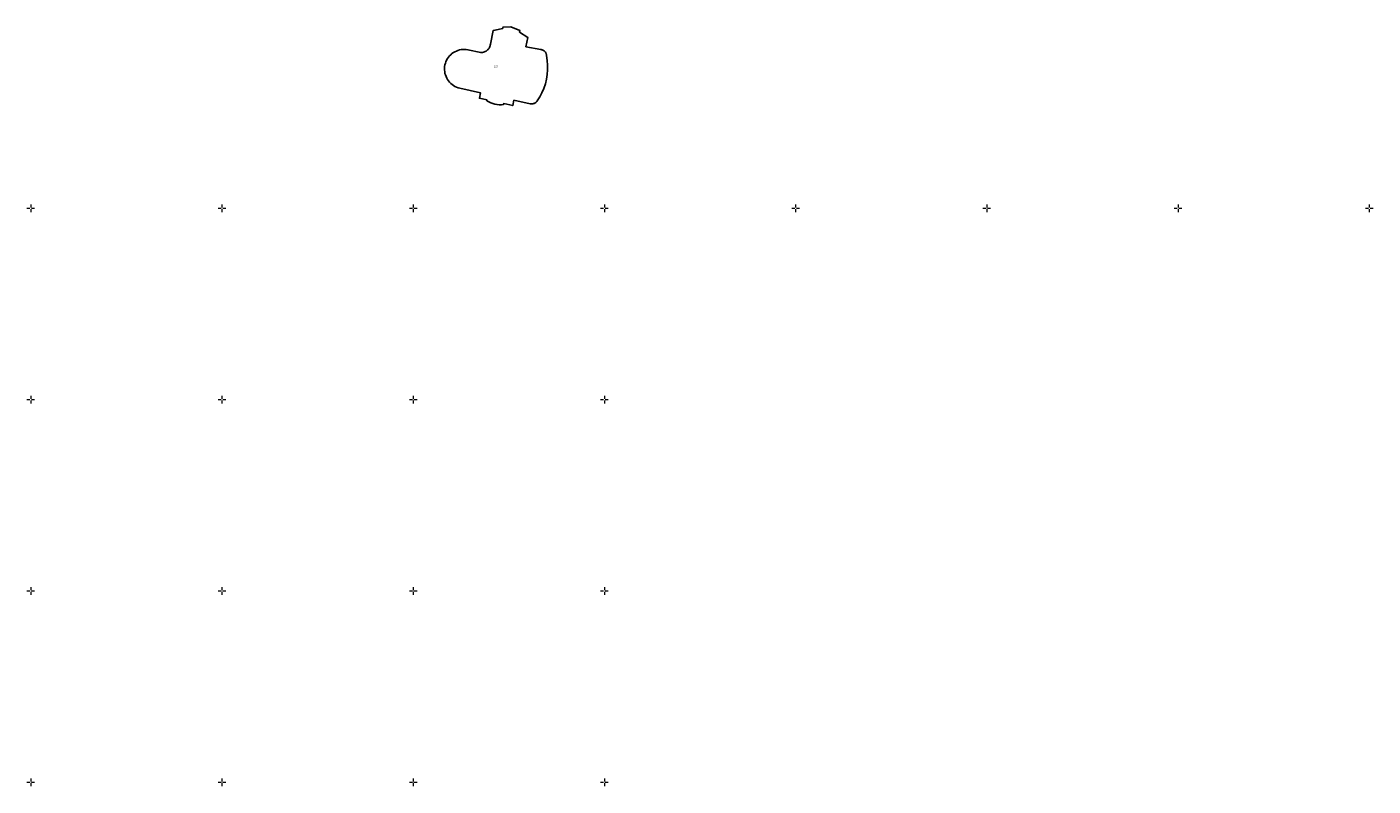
# Model space of a CAD drawing. Header units: metres. Extents: x 132947 to 136301, y 465956 to 467151.
# Tile 12 of 28: x 134599 to 134951, y 466349 to 466547. Entities that reach past the tile are written whole.
import ezdxf
from ezdxf.enums import TextEntityAlignment as Align

# ---------------------------------------------------------------- set-up
doc = ezdxf.new("R2010")
doc.units = ezdxf.units.M
doc.layers.get('0').update_dxf_attribs({"color": 8})
doc.layers.add('B-XX-OG-BEBOUWING-GV', color=8, linetype='Continuous')
doc.layers.add('N-WE-OG-BEBOUWING_HUISNUMMER-T25', color=7, linetype='Continuous', lineweight=25)
doc.layers.add('S100_Ruitkruis', color=8, linetype='Continuous', lineweight=18)
doc.styles.add('NLCS-ISO-M200-T25', font='NLCS-ISO.ttf', dxfattribs={"height": 0.5})

# ---------------------------------------------------------------- blocks, each defined once
blk = doc.blocks.new('ruitkruis')
for p, q in [((-2, 0), (-0.4, 0)), ((0, 2), (0, 0.4)), ((0.4, 0), (2, 0)), ((0, -0.4), (0, -2))]:
    blk.add_line(p, q)

msp = doc.modelspace()

# ---------------------------------------------------------------- linework, layer by layer
at = {"layer": 'B-XX-OG-BEBOUWING-GV'}
msp.add_lwpolyline([(134708.43, 466534.82), (134708.59, 466534.41), (134708.77, 466534), (134709, 466533.62), (134709.25, 466533.26), (134709.54, 466532.92), (134709.85, 466532.6), (134710.19, 466532.32), (134710.55, 466532.06), (134710.93, 466531.84), (134711.34, 466531.65), (134711.75, 466531.5), (134712.18, 466531.38), (134717.59, 466530.17), (134717.3, 466528.74), (134719.3, 466528.31), (134719.26, 466528.11), (134719.75, 466527.81), (134720.27, 466527.56), (134720.8, 466527.35), (134721.36, 466527.2), (134721.93, 466527.1), (134722.51, 466527.05), (134723.08, 466527.05), (134723.66, 466527.12), (134723.7, 466527.35), (134726.03, 466526.84), (134726.35, 466528.24), (134730.59, 466527.3), (134730.77, 466527.28), (134730.94, 466527.28), (134731.11, 466527.29), (134731.29, 466527.31), (134731.45, 466527.36), (134731.62, 466527.41), (134731.78, 466527.48), (134731.93, 466527.57), (134732.08, 466527.67), (134732.21, 466527.78), (134732.33, 466527.91), (134732.44, 466528.04), (134733.11, 466529.09), (134733.68, 466530.19), (134734.17, 466531.33), (134734.56, 466532.51), (134734.86, 466533.71), (134735.05, 466534.94), (134735.15, 466536.17), (134735.14, 466537.41), (134735.04, 466538.65), (134734.83, 466539.88), (134734.83, 466540.01), (134734.82, 466540.14), (134734.79, 466540.27), (134734.76, 466540.4), (134734.71, 466540.53), (134734.65, 466540.65), (134734.58, 466540.76), (134734.51, 466540.87), (134734.42, 466540.97), (134734.32, 466541.07), (134734.22, 466541.15), (134734.11, 466541.23), (134733.99, 466541.29), (134733.87, 466541.35), (134733.75, 466541.39), (134733.62, 466541.42), (134733.48, 466541.45), (134733.35, 466541.46), (134729.5, 466542.2), (134729.96, 466544.63), (134727.83, 466546.04), (134727.91, 466546.43), (134725.55, 466547.38), (134723.49, 466547.34), (134723.4, 466546.95), (134721.4, 466546.57), (134720.95, 466546.48), (134720.22, 466542.84), (134720.17, 466542.63), (134720.11, 466542.43), (134720.04, 466542.23), (134719.95, 466542.04), (134719.84, 466541.86), (134719.72, 466541.69), (134719.58, 466541.52), (134719.43, 466541.37), (134719.25, 466541.22), (134719.05, 466541.08), (134718.85, 466540.96), (134718.63, 466540.87), (134718.4, 466540.79), (134718.17, 466540.73), (134717.93, 466540.7), (134717.69, 466540.69), (134714.33, 466541.4), (134713.89, 466541.47), (134713.45, 466541.5), (134713, 466541.49), (134712.56, 466541.45), (134712.13, 466541.36), (134711.7, 466541.24), (134711.29, 466541.08), (134710.89, 466540.89), (134710.51, 466540.66), (134710.14, 466540.4), (134709.81, 466540.11), (134709.5, 466539.8), (134709.22, 466539.46), (134708.97, 466539.09), (134708.75, 466538.7), (134708.57, 466538.3), (134708.42, 466537.88), (134708.3, 466537.45), (134708.23, 466537.01), (134708.2, 466536.57), (134708.2, 466536.13), (134708.24, 466535.69), (134708.32, 466535.25)], close=True, dxfattribs=at)

# ---------------------------------------------------------------- block references
at = {"layer": 'S100_Ruitkruis', "xscale": 0.5, "yscale": 0.5, "zscale": 0.5}
for p in [(134600, 466500), (134650, 466500), (134700, 466500), (134750, 466500), (134800, 466500), (134850, 466500), (134900, 466500), (134950, 466500), (134600, 466450), (134650, 466450), (134700, 466450), (134750, 466450), (134600, 466400), (134650, 466400), (134700, 466400), (134750, 466400), (134600, 466350), (134650, 466350), (134700, 466350), (134750, 466350)]:
    msp.add_blockref('ruitkruis', p, dxfattribs=at)

# ---------------------------------------------------------------- texts
at = {"layer": 'N-WE-OG-BEBOUWING_HUISNUMMER-T25', "style": 'NLCS-ISO-M200-T25'}
msp.add_text('227', height=0.5, dxfattribs=at).set_placement((134721.67, 466537.11), align=Align.MIDDLE_CENTER)

doc.saveas('drawing.dxf')
